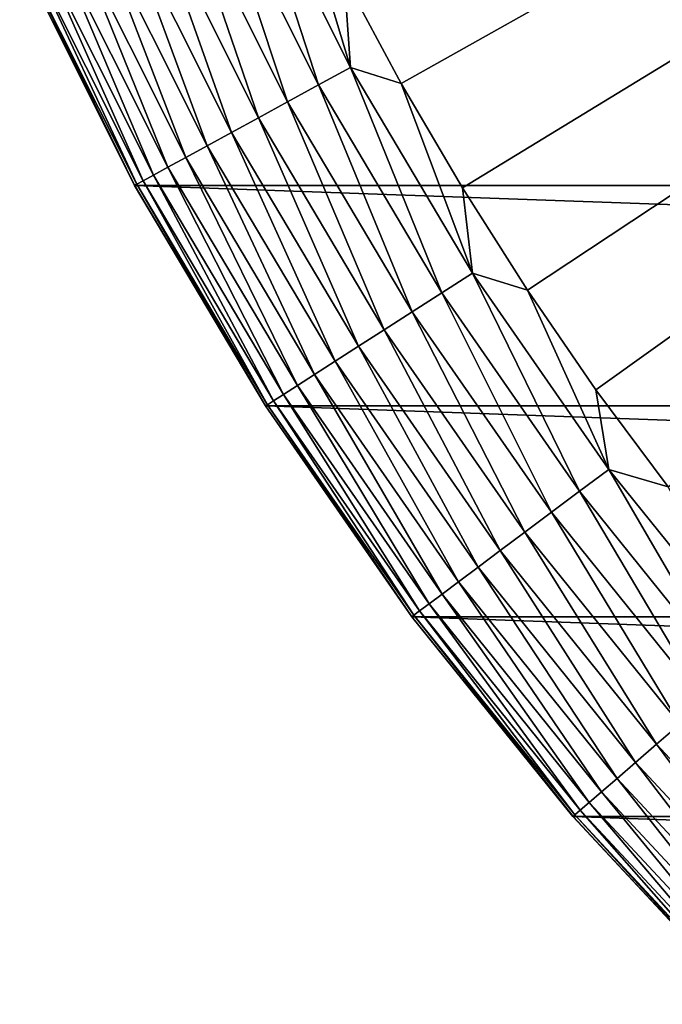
# Model space of a CAD drawing. Header units: metres. Extents: x -22 to 72, y -237 to 23.
# Tile 154 of 256: x -20.47 to -16.45, y -15.91 to -9.75. Entities that reach past the tile are written whole.
import ezdxf

# ---------------------------------------------------------------- set-up
doc = ezdxf.new("R2010")
doc.units = ezdxf.units.M
doc.layers.add('solid_509588_MEDIA_SW0001', color=7, linetype='CONTINUOUS')

msp = doc.modelspace()

# ---------------------------------------------------------------- linework, layer by layer
at = {"layer": 'solid_509588_MEDIA_SW0001'}
for points in [[(-18.437321, -9.47928, 132.530869), (-18.078817, -10.146324, 132.530869), (0, 0, 132.892746)], [(-18.078817, -10.146324, 132.530869), (-17.696192, -10.79983, 132.530869), (0, 0, 132.892746)], [(-17.696192, -10.79983, 132.530869), (-17.289955, -11.438926, 132.530869), (0, 0, 132.892746)], [(-17.289955, -11.438926, 132.530869), (-16.860647, -12.062758, 132.530869), (0, 0, 132.892746)], [(-16.860647, -12.062758, 132.530869), (-16.408842, -12.670496, 132.530869), (0, 0, 132.892746)], [(-19.274279, -8.802268, 132.463425), (-18.597223, -10.154852, 132.463425), (-19.066944, -8.707582, 132.5121)], [(-19.066944, -8.707582, 132.5121), (-18.397171, -10.045616, 132.5121), (-18.771223, -8.799588, 132.530869)], [(-18.597223, -10.154852, 132.463425), (-18.397171, -10.045616, 132.5121), (-19.066944, -8.707582, 132.5121)], [(-19.474154, -8.893548, 132.385696), (-18.790077, -10.260159, 132.385696), (-19.274279, -8.802268, 132.463425)], [(-18.790077, -10.260159, 132.385696), (-18.597223, -10.154852, 132.463425), (-19.274279, -8.802268, 132.463425)], [(-18.397171, -10.045616, 132.5121), (-18.437321, -9.47928, 132.530869), (-18.771223, -8.799588, 132.530869)], [(-19.663218, -8.979891, 132.280243), (-18.9725, -10.359769, 132.280243), (-19.474154, -8.893548, 132.385696)], [(-18.9725, -10.359769, 132.280243), (-18.790077, -10.260159, 132.385696), (-19.474154, -8.893548, 132.385696)], [(-19.838303, -9.059849, 132.148819), (-19.141434, -10.452014, 132.148819), (-19.663218, -8.979891, 132.280243)], [(-19.141434, -10.452014, 132.148819), (-18.9725, -10.359769, 132.280243), (-19.663218, -8.979891, 132.280243)], [(-19.996471, -9.132082, 131.993607), (-19.294046, -10.535347, 131.993607), (-19.838303, -9.059849, 132.148819)], [(-19.294046, -10.535347, 131.993607), (-19.141434, -10.452014, 132.148819), (-19.838303, -9.059849, 132.148819)], [(-20.135073, -9.195379, 131.817245), (-19.42778, -10.60837, 131.817245), (-19.996471, -9.132082, 131.993607)], [(-19.42778, -10.60837, 131.817245), (-19.294046, -10.535347, 131.993607), (-19.996471, -9.132082, 131.993607)], [(-20.251781, -9.248679, 131.622665), (-19.54039, -10.66986, 131.622665), (-20.135073, -9.195379, 131.817245)], [(-19.54039, -10.66986, 131.622665), (-19.42778, -10.60837, 131.817245), (-20.135073, -9.195379, 131.817245)], [(-20.4121, -9.321894, 131.192184), (-19.695076, -10.754326, 131.192184), (-20.344645, -9.291087, 131.413147)], [(-20.344645, -9.291087, 131.413147), (-19.62999, -10.718785, 131.413147), (-20.251781, -9.248679, 131.622665)], [(-19.695076, -10.754326, 131.192184), (-19.62999, -10.718785, 131.413147), (-20.344645, -9.291087, 131.413147)], [(-19.62999, -10.718785, 131.413147), (-19.54039, -10.66986, 131.622665), (-20.251781, -9.248679, 131.622665)], [(19.747696, -10.783265), (-19.747696, -10.783265), (-20.466829, -9.346505)], [(-20.466721, -9.346838, 130.73114), (-20.466829, -9.346505), (-19.747696, -10.783265)], [(20.466829, -9.346505), (19.747696, -10.783265), (-20.466829, -9.346505)], [(-20.453022, -9.340582, 130.963501), (-20.466721, -9.346838, 130.73114), (-19.747778, -10.783102, 130.73114)], [(-19.747778, -10.783102, 130.73114), (-20.466721, -9.346838, 130.73114), (-19.747696, -10.783265)], [(-20.453022, -9.340582, 130.963501), (-19.73456, -10.775885, 130.963501), (-20.4121, -9.321894, 131.192184)], [(-20.453022, -9.340582, 130.963501), (-19.747778, -10.783102, 130.73114), (-19.73456, -10.775885, 130.963501)], [(-19.73456, -10.775885, 130.963501), (-19.695076, -10.754326, 131.192184), (-20.4121, -9.321894, 131.192184)], [(-18.397171, -10.045616, 132.5121), (-18.078817, -10.146324, 132.530869), (-18.437321, -9.47928, 132.530869)], [(-18.597223, -10.154852, 132.463425), (-17.825401, -11.455689, 132.463425), (-18.397171, -10.045616, 132.5121)], [(-18.397171, -10.045616, 132.5121), (-17.633652, -11.332459, 132.5121), (-18.078817, -10.146324, 132.530869)], [(-17.825401, -11.455689, 132.463425), (-17.633652, -11.332459, 132.5121), (-18.397171, -10.045616, 132.5121)], [(-18.790077, -10.260159, 132.385696), (-18.01025, -11.574485, 132.385696), (-18.597223, -10.154852, 132.463425)], [(-18.01025, -11.574485, 132.385696), (-17.825401, -11.455689, 132.463425), (-18.597223, -10.154852, 132.463425)], [(-17.633652, -11.332459, 132.5121), (-17.696192, -10.79983, 132.530869), (-18.078817, -10.146324, 132.530869)], [(-18.9725, -10.359769, 132.280243), (-18.185102, -11.686856, 132.280243), (-18.790077, -10.260159, 132.385696)], [(-18.185102, -11.686856, 132.280243), (-18.01025, -11.574485, 132.385696), (-18.790077, -10.260159, 132.385696)], [(-19.141434, -10.452014, 132.148819), (-18.347027, -11.790917, 132.148819), (-18.9725, -10.359769, 132.280243)], [(-18.347027, -11.790917, 132.148819), (-18.185102, -11.686856, 132.280243), (-18.9725, -10.359769, 132.280243)], [(-19.294046, -10.535347, 131.993607), (-18.493305, -11.884926, 131.993607), (-19.141434, -10.452014, 132.148819)], [(-18.493305, -11.884926, 131.993607), (-18.347027, -11.790917, 132.148819), (-19.141434, -10.452014, 132.148819)], [(-19.42778, -10.60837, 131.817245), (-18.621487, -11.967303, 131.817245), (-19.294046, -10.535347, 131.993607)], [(-18.621487, -11.967303, 131.817245), (-18.493305, -11.884926, 131.993607), (-19.294046, -10.535347, 131.993607)], [(-19.54039, -10.66986, 131.622665), (-18.729424, -12.03667, 131.622665), (-19.42778, -10.60837, 131.817245)], [(-18.729424, -12.03667, 131.622665), (-18.621487, -11.967303, 131.817245), (-19.42778, -10.60837, 131.817245)], [(-19.695076, -10.754326, 131.192184), (-18.877691, -12.131955, 131.192184), (-19.62999, -10.718785, 131.413147)], [(-19.62999, -10.718785, 131.413147), (-18.815306, -12.091863, 131.413147), (-19.54039, -10.66986, 131.622665)], [(-18.877691, -12.131955, 131.192184), (-18.815306, -12.091863, 131.413147), (-19.62999, -10.718785, 131.413147)], [(-18.815306, -12.091863, 131.413147), (-18.729424, -12.03667, 131.622665), (-19.54039, -10.66986, 131.622665)], [(-19.73456, -10.775885, 130.963501), (-19.747778, -10.783102, 130.73114), (-18.928204, -12.164418, 130.73114)], [(-19.747778, -10.783102, 130.73114), (-19.747696, -10.783265), (-18.928516, -12.163916)], [(-18.928204, -12.164418, 130.73114), (-19.747778, -10.783102, 130.73114), (-18.928516, -12.163916)], [(18.928516, -12.163916), (-18.928516, -12.163916), (-19.747696, -10.783265)], [(19.747696, -10.783265), (18.928516, -12.163916), (-19.747696, -10.783265)], [(-19.73456, -10.775885, 130.963501), (-18.915535, -12.156277, 130.963501), (-19.695076, -10.754326, 131.192184)], [(-19.73456, -10.775885, 130.963501), (-18.928204, -12.164418, 130.73114), (-18.915535, -12.156277, 130.963501)], [(-18.915535, -12.156277, 130.963501), (-18.877691, -12.131955, 131.192184), (-19.695076, -10.754326, 131.192184)], [(-17.633652, -11.332459, 132.5121), (-17.289955, -11.438926, 132.530869), (-17.696192, -10.79983, 132.530869)], [(-17.825401, -11.455689, 132.463425), (-16.962744, -12.698151, 132.463425), (-17.633652, -11.332459, 132.5121)], [(-17.633652, -11.332459, 132.5121), (-16.780275, -12.561557, 132.5121), (-17.289955, -11.438926, 132.530869)], [(-16.962744, -12.698151, 132.463425), (-16.780275, -12.561557, 132.5121), (-17.633652, -11.332459, 132.5121)], [(-18.01025, -11.574485, 132.385696), (-17.138649, -12.829831, 132.385696), (-17.825401, -11.455689, 132.463425)], [(-17.138649, -12.829831, 132.385696), (-16.962744, -12.698151, 132.463425), (-17.825401, -11.455689, 132.463425)], [(-16.780275, -12.561557, 132.5121), (-16.860647, -12.062758, 132.530869), (-17.289955, -11.438926, 132.530869)], [(-18.185102, -11.686856, 132.280243), (-17.305038, -12.95439, 132.280243), (-18.01025, -11.574485, 132.385696)], [(-17.305038, -12.95439, 132.280243), (-17.138649, -12.829831, 132.385696), (-18.01025, -11.574485, 132.385696)], [(-18.347027, -11.790917, 132.148819), (-17.459126, -13.069737, 132.148819), (-18.185102, -11.686856, 132.280243)], [(-17.459126, -13.069737, 132.148819), (-17.305038, -12.95439, 132.280243), (-18.185102, -11.686856, 132.280243)], [(-18.493305, -11.884926, 131.993607), (-17.598326, -13.173942, 131.993607), (-18.347027, -11.790917, 132.148819)], [(-17.598326, -13.173942, 131.993607), (-17.459126, -13.069737, 132.148819), (-18.347027, -11.790917, 132.148819)], [(-18.621487, -11.967303, 131.817245), (-17.720304, -13.265254, 131.817245), (-18.493305, -11.884926, 131.993607)], [(-17.720304, -13.265254, 131.817245), (-17.598326, -13.173942, 131.993607), (-18.493305, -11.884926, 131.993607)], [(-18.729424, -12.03667, 131.622665), (-17.823017, -13.342144, 131.622665), (-18.621487, -11.967303, 131.817245)], [(-17.823017, -13.342144, 131.622665), (-17.720304, -13.265254, 131.817245), (-18.621487, -11.967303, 131.817245)], [(-18.815306, -12.091863, 131.413147), (-17.904743, -13.403322, 131.413147), (-18.729424, -12.03667, 131.622665)], [(-17.904743, -13.403322, 131.413147), (-17.823017, -13.342144, 131.622665), (-18.729424, -12.03667, 131.622665)], [(-16.780275, -12.561557, 132.5121), (-16.408842, -12.670496, 132.530869), (-16.860647, -12.062758, 132.530869)], [(-18.915535, -12.156277, 130.963501), (-18.000122, -13.474723, 130.963501), (-18.877691, -12.131955, 131.192184)], [(-18.877691, -12.131955, 131.192184), (-17.964109, -13.447763, 131.192184), (-18.815306, -12.091863, 131.413147)], [(-18.000122, -13.474723, 130.963501), (-17.964109, -13.447763, 131.192184), (-18.877691, -12.131955, 131.192184)], [(-17.964109, -13.447763, 131.192184), (-17.904743, -13.403322, 131.413147), (-18.815306, -12.091863, 131.413147)], [(18.011908, -13.484106), (-18.011908, -13.484106), (-18.928516, -12.163916)], [(-18.928204, -12.164418, 130.73114), (-18.928516, -12.163916), (-18.011908, -13.484106)], [(18.928516, -12.163916), (18.011908, -13.484106), (-18.928516, -12.163916)], [(-18.915535, -12.156277, 130.963501), (-18.928204, -12.164418, 130.73114), (-18.012178, -13.483747, 130.73114)], [(-18.012178, -13.483747, 130.73114), (-18.928204, -12.164418, 130.73114), (-18.011908, -13.484106)], [(-18.915535, -12.156277, 130.963501), (-18.012178, -13.483747, 130.73114), (-18.000122, -13.474723, 130.963501)], [(-16.962744, -12.698151, 132.463425), (-16.013649, -13.875906, 132.463425), (-16.780275, -12.561557, 132.5121)], [(-16.780275, -12.561557, 132.5121), (-15.84139, -13.726642, 132.5121), (-16.408842, -12.670496, 132.530869)], [(-16.013649, -13.875906, 132.463425), (-15.84139, -13.726642, 132.5121), (-16.780275, -12.561557, 132.5121)], [(-17.138649, -12.829831, 132.385696), (-16.17971, -14.019799, 132.385696), (-16.962744, -12.698151, 132.463425)], [(-16.17971, -14.019799, 132.385696), (-16.013649, -13.875906, 132.463425), (-16.962744, -12.698151, 132.463425)], [(-17.305038, -12.95439, 132.280243), (-16.336792, -14.15591, 132.280243), (-17.138649, -12.829831, 132.385696)], [(-16.336792, -14.15591, 132.280243), (-16.17971, -14.019799, 132.385696), (-17.138649, -12.829831, 132.385696)], [(-17.459126, -13.069737, 132.148819), (-16.482258, -14.281957, 132.148819), (-17.305038, -12.95439, 132.280243)], [(-16.482258, -14.281957, 132.148819), (-16.336792, -14.15591, 132.280243), (-17.305038, -12.95439, 132.280243)], [(-17.598326, -13.173942, 131.993607), (-16.613668, -14.395825, 131.993607), (-17.459126, -13.069737, 132.148819)], [(-16.613668, -14.395825, 131.993607), (-16.482258, -14.281957, 132.148819), (-17.459126, -13.069737, 132.148819)], [(-17.720304, -13.265254, 131.817245), (-16.728823, -14.495607, 131.817245), (-17.598326, -13.173942, 131.993607)], [(-16.728823, -14.495607, 131.817245), (-16.613668, -14.395825, 131.993607), (-17.598326, -13.173942, 131.993607)], [(-17.823017, -13.342144, 131.622665), (-16.825788, -14.579629, 131.622665), (-17.720304, -13.265254, 131.817245)], [(-16.825788, -14.579629, 131.622665), (-16.728823, -14.495607, 131.817245), (-17.720304, -13.265254, 131.817245)], [(-17.904743, -13.403322, 131.413147), (-16.902941, -14.646482, 131.413147), (-17.823017, -13.342144, 131.622665)], [(-16.902941, -14.646482, 131.413147), (-16.825788, -14.579629, 131.622665), (-17.823017, -13.342144, 131.622665)], [(-17.964109, -13.447763, 131.192184), (-16.958986, -14.695045, 131.192184), (-17.904743, -13.403322, 131.413147)], [(-16.958986, -14.695045, 131.192184), (-16.902941, -14.646482, 131.413147), (-17.904743, -13.403322, 131.413147)], [(-18.000122, -13.474723, 130.963501), (-18.012178, -13.483747, 130.73114), (-17.004366, -14.734366, 130.73114)], [(-18.012178, -13.483747, 130.73114), (-18.011908, -13.484106), (-17.00452, -14.734195)], [(-17.004366, -14.734366, 130.73114), (-18.012178, -13.483747, 130.73114), (-17.00452, -14.734195)], [(17.00452, -14.734195), (-17.00452, -14.734195), (-18.011908, -13.484106)], [(18.011908, -13.484106), (17.00452, -14.734195), (-18.011908, -13.484106)], [(-18.000122, -13.474723, 130.963501), (-16.992985, -14.724504, 130.963501), (-17.964109, -13.447763, 131.192184)], [(-18.000122, -13.474723, 130.963501), (-17.004366, -14.734366, 130.73114), (-16.992985, -14.724504, 130.963501)], [(-16.992985, -14.724504, 130.963501), (-16.958986, -14.695045, 131.192184), (-17.964109, -13.447763, 131.192184)], [(-16.482258, -14.281957, 132.148819), (-15.421399, -15.421399, 132.148819), (-16.336792, -14.15591, 132.280243)], [(-16.613668, -14.395825, 131.993607), (-15.544353, -15.544353, 131.993607), (-16.482258, -14.281957, 132.148819)], [(-15.544353, -15.544353, 131.993607), (-15.421399, -15.421399, 132.148819), (-16.482258, -14.281957, 132.148819)], [(-16.728823, -14.495607, 131.817245), (-15.652095, -15.652095, 131.817245), (-16.613668, -14.395825, 131.993607)], [(-15.652095, -15.652095, 131.817245), (-15.544353, -15.544353, 131.993607), (-16.613668, -14.395825, 131.993607)], [(-16.825788, -14.579629, 131.622665), (-15.74282, -15.74282, 131.622665), (-16.728823, -14.495607, 131.817245)], [(-15.74282, -15.74282, 131.622665), (-15.652095, -15.652095, 131.817245), (-16.728823, -14.495607, 131.817245)], [(-16.902941, -14.646482, 131.413147), (-15.815006, -15.815006, 131.413147), (-16.825788, -14.579629, 131.622665)], [(-15.815006, -15.815006, 131.413147), (-15.74282, -15.74282, 131.622665), (-16.825788, -14.579629, 131.622665)], [(-16.958986, -14.695045, 131.192184), (-15.867444, -15.867444, 131.192184), (-16.902941, -14.646482, 131.413147)], [(-15.867444, -15.867444, 131.192184), (-15.815006, -15.815006, 131.413147), (-16.902941, -14.646482, 131.413147)], [(-16.992985, -14.724504, 130.963501), (-17.004366, -14.734366, 130.73114), (-15.909903, -15.909903, 130.73114)], [(-16.992985, -14.724504, 130.963501), (-15.899254, -15.899254, 130.963501), (-16.958986, -14.695045, 131.192184)], [(-16.992985, -14.724504, 130.963501), (-15.909903, -15.909903, 130.73114), (-15.899254, -15.899254, 130.963501)], [(-15.899254, -15.899254, 130.963501), (-15.867444, -15.867444, 131.192184), (-16.958986, -14.695045, 131.192184)], [(15.90965, -15.910117), (-15.90965, -15.910117), (-17.00452, -14.734195)], [(-17.004366, -14.734366, 130.73114), (-17.00452, -14.734195), (-15.90965, -15.910117)], [(17.00452, -14.734195), (15.90965, -15.910117), (-17.00452, -14.734195)], [(-15.909903, -15.909903, 130.73114), (-17.004366, -14.734366, 130.73114), (-15.90965, -15.910117)]]:
    msp.add_3dface(points, dxfattribs=at)

doc.saveas('drawing.dxf')
